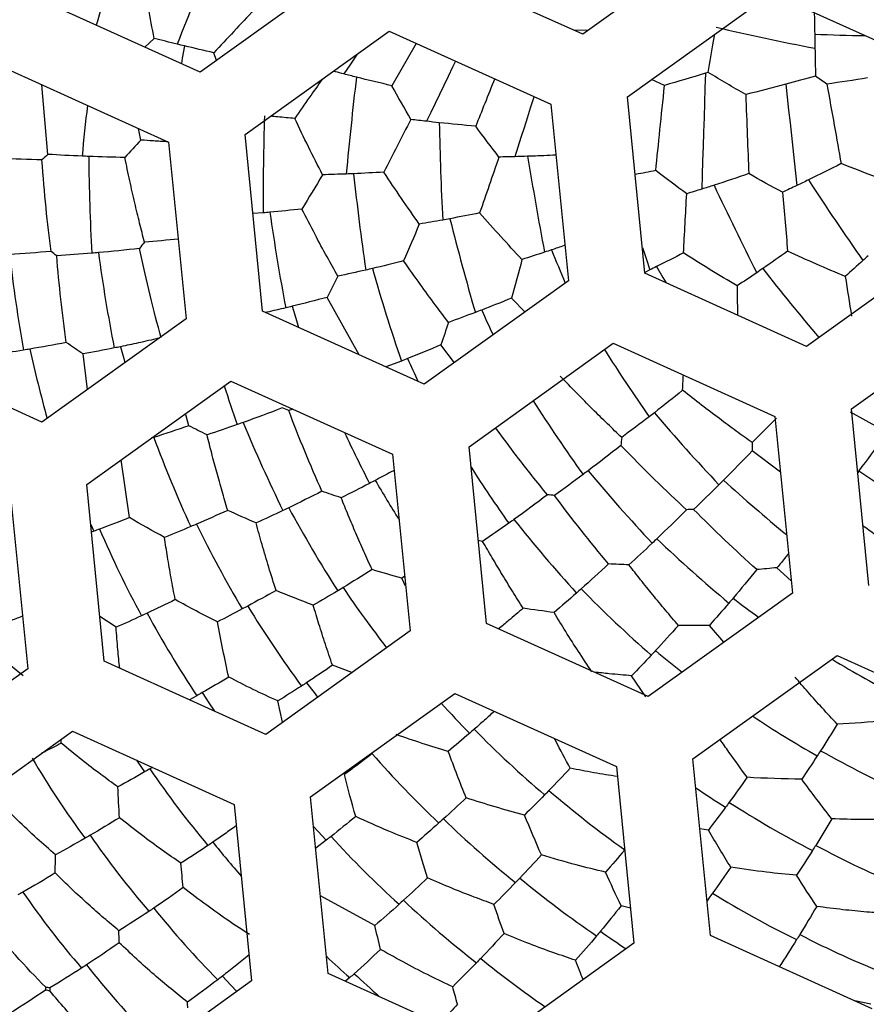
# Paper-space layout '_Inferior' of a CAD drawing. Header units: millimetres. Extents: x -40 to 40, y -40 to 40.
# Tile 9 of 25: x -4.6 to 0.9, y -9.7 to -3.3. Entities that reach past the tile are written whole.
import ezdxf

# ---------------------------------------------------------------- set-up
doc = ezdxf.new("R2010")
doc.units = ezdxf.units.MM

psp = doc.layouts.new('_Inferior')

# ---------------------------------------------------------------- linework, layer by layer
at = {"color": 7, "linetype": 'Continuous', "lineweight": 25}
for p, q in [((0.0212, -2.7537), (-0.9171, -3.4267)), ((-2.4667, -2.9998), (-3.405, -3.6728)), ((-0.9171, -3.4267), (-1.9691, -2.9506)), ((-3.405, -3.6728), (-4.457, -3.1967)), ((-0.6257, -3.833), (0.3126, -3.16)), ((0.3126, -3.16), (1.3646, -3.6361)), ((-3.705, -3.4533), (-3.7655, -3.5096)), ((-3.1136, -4.0791), (-2.1753, -3.4061)), ((-2.1753, -3.4061), (-1.1233, -3.8822)), ((-0.8833, -3.4024), (-0.9751, -3.4005)), ((-0.0651, -3.4705), (-0.0572, -3.4252)), ((-1.9997, -3.4856), (-2.1579, -3.7612)), ((-3.3006, -3.5979), (-3.317, -3.5468)), ((-4.6631, -3.6522), (-3.6111, -4.1283)), ((-4.3968, -4.2079), (-4.4369, -3.7546)), ((-0.3848, -3.7596), (-0.4704, -3.7216)), ((-0.512, -4.9821), (-0.6257, -3.833)), ((-1.1233, -3.8822), (-1.0096, -5.0313)), ((-3.7917, -4.1151), (-3.808, -4.0392)), ((-2.9999, -5.2282), (-3.1136, -4.0791)), ((-3.6111, -4.1283), (-3.4975, -5.2774)), ((-2.9963, -4.5884), (-3.0627, -4.5938)), ((1.4782, -4.7852), (0.5399, -5.4582)), ((-0.4796, -4.9596), (-0.5127, -4.9758)), ((0.5399, -5.4582), (-0.512, -4.9821)), ((-1.0096, -5.0313), (-1.9479, -5.7043)), ((-2.3718, -5.5125), (-2.5796, -5.1384)), ((-1.292, -5.2338), (-1.3795, -5.1436)), ((-1.9479, -5.7043), (-2.9999, -5.2282)), ((0.8313, -5.8645), (1.7696, -5.1915)), ((-3.4975, -5.2774), (-4.4358, -5.9504)), ((-1.6565, -6.1106), (-0.7182, -5.4376)), ((-0.7182, -5.4376), (0.3338, -5.9137)), ((-4.4358, -5.9504), (-5.4878, -5.4743)), ((-4.1386, -5.7373), (-4.1681, -5.5068)), ((-1.7517, -5.5635), (-1.8394, -5.4474)), ((-2.0968, -5.5527), (-2.197, -5.5915)), ((-4.1444, -6.3567), (-3.2061, -5.6837)), ((-3.2061, -5.6837), (-2.1541, -6.1598)), ((-2.8035, -5.8659), (-2.8297, -5.8754)), ((1.0298, -5.9981), (0.8249, -5.8847)), ((0.945, -7.0136), (0.8313, -5.8645)), ((-3.4792, -5.9743), (-3.5006, -5.8949)), ((0.3338, -5.9137), (0.4474, -7.0628)), ((-3.7081, -6.0501), (-3.724, -6.0552)), ((-1.5428, -7.2597), (-1.6565, -6.1106)), ((0.3695, -6.2751), (0.1867, -6.1361)), ((-3.8647, -6.5716), (-3.9206, -6.1962)), ((-2.1541, -6.1598), (-2.0404, -7.3089)), ((0.8803, -6.2665), (0.8722, -6.2773)), ((-4.6419, -6.4059), (-4.5283, -7.555)), ((-4.0307, -7.5058), (-4.1444, -6.3567)), ((-4.1192, -6.6115), (-4.0989, -6.6605)), ((-4.0989, -6.6605), (-4.1138, -6.6658)), ((-1.5679, -6.7261), (-1.5961, -6.7209)), ((0.4396, -6.9834), (0.3468, -6.8977)), ((-2.0755, -6.9541), (-2.0933, -6.9655)), ((-2.0691, -7.0187), (-2.0933, -6.9655)), ((0.4474, -7.0628), (-0.4909, -7.7358)), ((-3.9532, -7.2856), (-4.0594, -7.2159)), ((-0.4909, -7.7358), (-1.5428, -7.2597)), ((0.0015, -7.3826), (-0.0923, -7.2727)), ((-2.0404, -7.3089), (-2.9787, -7.9819)), ((-0.1995, -8.1421), (0.7388, -7.4691)), ((0.7388, -7.4691), (1.7908, -7.9452)), ((-4.5283, -7.555), (-5.4666, -8.228)), ((-4.5575, -7.6005), (-4.6487, -7.5266)), ((-2.9787, -7.9819), (-4.0307, -7.5058)), ((-2.4183, -7.5799), (-2.5447, -7.5328)), ((-0.5067, -7.7382), (-0.5987, -7.601)), ((-3.4282, -7.7305), (-3.4756, -7.757)), ((-2.6873, -8.3882), (-1.749, -7.7152)), ((-1.749, -7.7152), (-0.697, -8.1913)), ((-2.8697, -7.9037), (-2.9007, -7.7648)), ((-5.1752, -8.6343), (-4.2369, -7.9613)), ((-4.2369, -7.9613), (-3.1849, -8.4374)), ((-4.3093, -8.0395), (-4.3099, -8.0137)), ((-3.7166, -8.1968), (-3.7332, -8.2066)), ((-0.697, -8.1913), (-0.5834, -9.3404)), ((-0.0858, -9.2912), (-0.1995, -8.1421)), ((-2.5736, -9.5373), (-2.6873, -8.3882)), ((-3.1849, -8.4374), (-3.0712, -9.5865)), ((-0.0993, -8.6044), (-0.1545, -8.597)), ((-2.5856, -8.6706), (-2.6542, -8.7234)), ((-2.269, -9.2259), (-2.6235, -9.0332)), ((-0.6059, -9.1121), (-0.6668, -9.0972)), ((-0.0955, -9.0474), (-0.1082, -9.0646)), ((-0.5834, -9.3404), (-1.5217, -10.0134)), ((0.9662, -9.7673), (-0.0858, -9.2912)), ((-1.5217, -10.0134), (-2.5736, -9.5373)), ((-3.0712, -9.5865), (-4.0095, -10.2595)), ((-2.432, -9.5651), (-2.4593, -9.589)), ((0.9581, -9.7372), (0.8533, -9.7162))]:
    psp.add_line(p, q, dxfattribs=at)
at = {"color": 7, "linetype": 'Continuous', "lineweight": 25, "flags": 128}
for points in [[(-3.5089, -3.5023), (-3.5226, -3.5819), (-3.5285, -3.6169)], [(-2.3846, -3.5562), (-2.3937, -3.5698), (-2.4324, -3.6275), (-2.4708, -3.6848)], [(-1.7442, -3.6012), (-1.7636, -3.6412), (-1.7925, -3.7008), (-1.8212, -3.76), (-1.8497, -3.8188), (-1.878, -3.8773), (-1.9061, -3.9353), (-1.934, -3.9928)], [(-0.1184, -3.6803), (-0.1215, -3.7766), (-0.1246, -3.8726), (-0.1277, -3.9681), (-0.1308, -4.0629), (-0.1338, -4.157), (-0.1368, -4.2504), (-0.1398, -4.3428), (-0.1427, -4.4343)], [(0.4047, -3.7516), (0.4138, -3.8358), (0.4228, -3.9196), (0.4318, -4.003), (0.4407, -4.0859), (0.4496, -4.1682), (0.4584, -4.2499), (0.4672, -4.3308), (0.4758, -4.411)], [(-1.2336, -3.8323), (-1.2371, -3.8432), (-1.2579, -3.9076), (-1.2784, -3.9716), (-1.2989, -4.0351), (-1.3192, -4.0983), (-1.3394, -4.161), (-1.3594, -4.2231)], [(-0.5287, -4.8135), (-0.5043, -4.8866), (-0.4796, -4.9596)], [(-0.4368, -4.9384), (-0.3961, -5.0082), (-0.3749, -5.0441)], [(-2.8069, -5.1965), (-2.784, -5.2737), (-2.7657, -5.3342)], [(-3.9239, -5.4595), (-3.9036, -5.5372), (-3.8966, -5.5636)], [(-2.7134, -7.6457), (-2.6653, -7.7098), (-2.642, -7.7404)], [(-3.3934, -7.7107), (-3.349, -7.7774), (-3.3125, -7.8308)], [(-3.8209, -8.1496), (-3.8109, -8.164), (-3.7672, -8.2263)], [(-2.6682, -8.5815), (-2.6376, -8.6149), (-2.5856, -8.6706)], [(-3.2613, -9.5552), (-3.2068, -9.6136), (-3.1671, -9.6552)]]:
    psp.add_lwpolyline(points, dxfattribs=at)
at = {"color": 7, "linetype": 'Continuous', "lineweight": 25}
for centre, radius, start, end in [((0, 0), 40, 90.52734, 270.52734), ((0, 0), 40, 270.52734, 90.52734), ((0, 0), 39.7, 90.52734, 270.52734), ((0, 0), 39.7, 270.52734, 90.52734), ((0, 0), 30, 90, 270), ((0, 0), 30, 270, 90), ((0, 0), 26.0203, 90.52734, 270.52734), ((0, 0), 26.0203, 270.52734, 90.52734), ((0, 0), 25.15, 90, 270.52734), ((0, 0), 25.15, 270, 90.52734), ((0, 0), 25, 11.06952, 348.93048), ((0, 0), 24.9264, 112.52267, 90), ((0.0472, 0), 24.389, 90, 270), ((0.0472, 0), 24.389, 270, 90), ((0.0472, 0), 24.2491, 90, 270), ((0.0472, 0), 24.2491, 270, 90), ((0.0472, 0), 11.9755, 90, 270), ((0, 0), 11.95, 305.64936, 125.64936), ((0.0472, 0), 11.9755, 270, 90), ((0, 0), 11.95, 125.64936, 305.64936), ((19.0403, -12.2738), 24.2426, 157.26173, 158.75934), ((12.1406, -8.1804), 16.9217, 162.10156, 163.4718), ((3.4798, 11.6201), 15.4101, 256.76049, 259.20733), ((1.1782, 11.6529), 15.0903, 267.77557, 269.02165), ((21.6859, -6.5501), 24.2426, 173.26173, 174.75934), ((8.4457, -5.365), 12.6716, 173.31134, 174.81441), ((13.4627, -4.5065), 16.4592, 178.08523, 180.28515), ((22.3864, -3.4682), 24.2426, 181.26173, 182.75934), ((7.2098, -4.167), 11.3405, 180.27579, 183.45792), ((22.6512, -0.3189), 24.2426, 189.26173, 190.75934), ((13.9589, -2.589), 16.4592, 186.08523, 188.28515), ((21.8698, 5.9409), 24.2516, 205.2619, 206.75894), ((20.8302, 8.9268), 24.2516, 213.2619, 214.75894), ((10.1041, -2.739), 13.1863, 188.04577, 190.78661), ((14.1833, -0.6211), 16.4592, 194.08523, 196.28515), ((4.488, -3.8478), 9.1894, 186.3254, 190.24423), ((5.9361, -3.5076), 10.0932, 187.62766, 191.19897), ((14.9019, 1.6796), 17.2934, 202.11037, 202.88665), ((10.387, -1.3061), 13.1863, 196.04577, 198.78661), ((13.2786, 5.2566), 16.5475, 218.08825, 220.09409), ((11.1267, 0.4549), 13.9115, 204.07823, 204.81372), ((3.9859, -3.5989), 8.7045, 192.44803, 195.5064), ((10.1676, 1.4886), 12.973, 212.48428, 214.80118), ((8.8617, -0.6037), 11.9808, 204.31406, 205.10259), ((5.8992, -2.8025), 9.601, 197.65787, 199.24144), ((8.2846, 0.2607), 11.2945, 212.51963, 215.46105), ((8.2015, 1.4423), 11.3405, 220.27579, 223.45792), ((5.3747, -2.4617), 9.1894, 202.3254, 206.24423), ((6.3489, -1.8954), 9.7319, 205.06562, 207.2336), ((4.2667, -3.0811), 8.5095, 200.42057, 204.64867), ((6.6498, -0.9257), 9.8518, 212.66974, 215.22325), ((6.8928, 0.171), 10.0932, 219.62766, 223.19897), ((6.5787, 2.0643), 10.0932, 235.62766, 239.19897), ((6.0082, -1.4809), 9.591, 210.36674, 212.1511), ((6.8611, 1.1956), 10.1826, 227.63572, 230.68677), ((4.6539, -2.4573), 8.5095, 208.42057, 212.64867), ((5.845, -0.8848), 9.1894, 218.3254, 222.24423), ((2.8517, -3.6479), 7.5349, 203.45036, 208.21857), ((3.7316, -3.1087), 7.9732, 206.08029, 210.58917), ((5.9113, -0.0628), 9.1894, 226.3254, 230.24423), ((4.2197, -2.4943), 8.0856, 214.09623, 217.51892), ((5.151, -1.0793), 8.5095, 224.42057, 228.64867), ((5.5229, 0.0142), 8.9655, 232.47055, 233.79834), ((3.3317, -3.2155), 7.5349, 211.45036, 216.21857), ((2.5514, -3.7682), 7.1732, 208.52457, 213.53043), ((4.9368, -0.9953), 8.393, 230.13325, 231.65314), ((4.7413, -0.7875), 7.8266, 238.95753, 242.61515), ((3.4814, -2.9689), 7.1715, 222.12165, 224.27492), ((4.2776, -1.7043), 7.3924, 236.42363, 240.24648), ((3.4912, -2.9189), 7.1732, 224.52457, 229.53043), ((0.8363, -4.9871), 6.1961, 210.54975, 216.33389), ((2.8718, -3.571), 6.8702, 221.32901, 226.55282), ((4.1605, -1.8436), 7.1732, 240.52457, 245.53043), ((1.5463, -4.6061), 6.3903, 214.29326, 219.90359), ((3.3408, -3.1366), 6.8702, 229.32901, 234.55282), ((3.6582, -2.7137), 6.8023, 235.64017, 237.59177), ((3.7448, -2.6411), 6.8702, 237.32901, 242.55282), ((2.7782, -3.7834), 6.6126, 225.90307, 231.32749), ((0.8321, -5.2087), 6.0253, 214.69989, 220.64688), ((2.1723, -4.346), 6.3903, 222.29326, 227.90359), ((1.7313, -4.6467), 6.469, 218.61058, 221.1649), ((3.7135, -2.871), 6.6126, 241.90307, 247.32749), ((2.756, -4.0014), 6.3903, 230.29326, 235.90359), ((0.1715, -5.7514), 5.7435, 214.54548, 220.78219), ((3.2861, -3.5789), 6.3903, 238.29326, 243.90359), ((2.1785, -4.5634), 6.1961, 226.54975, 232.33389), ((0.8796, -5.4399), 5.876, 218.67823, 224.77514), ((2.9793, -3.94), 6.5292, 234.61765, 236.38759), ((3.352, -3.7861), 6.1961, 242.54975, 248.33389), ((1.3157, -5.2955), 5.6812, 226.64281, 228.72461), ((2.2721, -4.7304), 6.0849, 230.71484, 235.656), ((0.2691, -5.9953), 5.6257, 218.30293, 224.66979), ((1.8307, -5.0388), 6.1791, 226.7482, 228.81196)]:
    psp.add_arc(centre, radius, start, end, dxfattribs=at)
for points, knots in [([(-9.5098, 22.9329), (-8.5542, 23.3292), (-7.5138, 23.6912), (-5.249, 24.2935), (-4.0243, 24.5339), (-1.392, 24.8228), (0.0162, 24.871), (2.9862, 24.6911), (4.5485, 24.4623), (7.7554, 23.6421), (9.4001, 23.0496), (12.6504, 21.4386), (14.2552, 20.419), (17.2643, 17.9469), (18.667, 16.4939), (21.1059, 13.2305), (22.1404, 11.4208), (23.7254, 7.5987), (24.2751, 5.588), (24.8613, 1.5563), (24.8984, -0.4629), (24.5218, -4.339), (24.1094, -6.1951), (22.953, -9.6335), (22.2103, -11.216), (20.5249, -14.065), (19.5829, -15.3322), (17.6118, -17.5611), (16.5827, -18.5235), (14.5184, -20.1822), (13.483, -20.8791), (11.4566, -22.0562), (10.4653, -22.5367), (9.5098, -22.9329)], [0, 0, 0, 0, 0.0625, 0.0625, 0.125, 0.125, 0.1875, 0.1875, 0.25, 0.25, 0.3125, 0.3125, 0.375, 0.375, 0.4375, 0.4375, 0.5, 0.5, 0.5625, 0.5625, 0.625, 0.625, 0.6875, 0.6875, 0.75, 0.75, 0.8125, 0.8125, 0.875, 0.875, 0.9375, 0.9375, 1, 1, 1, 1]), ([(9.5098, -22.9329), (8.5542, -23.3292), (7.5138, -23.6912), (5.249, -24.2935), (4.0243, -24.5339), (1.392, -24.8228), (-0.0162, -24.871), (-2.9862, -24.6911), (-4.5485, -24.4623), (-7.7554, -23.6421), (-9.4001, -23.0496), (-12.6504, -21.4386), (-14.2552, -20.419), (-17.2643, -17.9469), (-18.667, -16.4939), (-21.1059, -13.2305), (-22.1404, -11.4208), (-23.7254, -7.5987), (-24.2751, -5.588), (-24.8613, -1.5563), (-24.8984, 0.4629), (-24.5218, 4.339), (-24.1094, 6.1951), (-22.953, 9.6335), (-22.2103, 11.216), (-20.5249, 14.065), (-19.5829, 15.3322), (-17.6118, 17.5611), (-16.5827, 18.5235), (-14.5184, 20.1822), (-13.483, 20.8791), (-11.4566, 22.0562), (-10.4653, 22.5367), (-9.5098, 22.9329)], [0, 0, 0, 0, 0.0625, 0.0625, 0.125, 0.125, 0.1875, 0.1875, 0.25, 0.25, 0.3125, 0.3125, 0.375, 0.375, 0.4375, 0.4375, 0.5, 0.5, 0.5625, 0.5625, 0.625, 0.625, 0.6875, 0.6875, 0.75, 0.75, 0.8125, 0.8125, 0.875, 0.875, 0.9375, 0.9375, 1, 1, 1, 1]), ([(0.5897, -3.2854), (0.5901, -3.304), (0.591, -3.3511), (0.592, -3.3977), (0.5925, -3.426)], [0, 0, 0, 0, 0.395055, 1, 1, 1, 1]), ([(-2.4708, -3.6848), (-2.4894, -3.68), (-2.5121, -3.6741), (-2.5348, -3.6681), (-2.539, -3.667)], [0, 0, 0, 0, 0.8134868, 1, 1, 1, 1]), ([(-2.6126, -3.7198), (-2.6401, -3.7589), (-2.7005, -3.8449), (-2.7592, -3.9284), (-2.7911, -3.9739)], [0, 0, 0, 0, 0.4554884, 1, 1, 1, 1]), ([(-1.4897, -3.7164), (-1.5112, -3.77), (-1.553, -3.8741), (-1.5936, -3.9757), (-1.6134, -4.0249)], [0, 0, 0, 0, 0.514437, 1, 1, 1, 1]), ([(-2.7911, -3.9739), (-2.8279, -3.9709), (-2.8803, -3.9666), (-2.9323, -3.9617), (-2.9479, -3.9602)], [0, 0, 0, 0, 0.701572, 1, 1, 1, 1]), ([(-3.6159, -4.1262), (-3.6474, -4.1244), (-3.7064, -4.121), (-3.7646, -4.117), (-3.7917, -4.1151)], [0, 0, 0, 0, 0.534693, 1, 1, 1, 1]), ([(-3.7683, -4.7788), (-3.7789, -4.738), (-3.8006, -4.6536), (-3.8324, -4.5206), (-3.8648, -4.3782), (-3.8854, -4.2791), (-3.896, -4.2283)], [0, 0, 0, 0, 0.22847, 0.471477, 0.72877, 1, 1, 1, 1]), ([(-1.0906, -4.2128), (-1.1173, -4.2142), (-1.179, -4.2172), (-1.2405, -4.2194), (-1.2753, -4.2206)], [0, 0, 0, 0, 0.433778, 1, 1, 1, 1]), ([(-0.4415, -4.3137), (-0.4852, -4.3222), (-0.5299, -4.3309), (-0.5746, -4.3389), (-0.5757, -4.3391)], [0, 0, 0, 0, 0.976958, 1, 1, 1, 1]), ([(-2.5105, -5.0008), (-2.534, -4.9589), (-2.5839, -4.8695), (-2.662, -4.7239), (-2.7156, -4.6192), (-2.7439, -4.564)], [0, 0, 0, 0, 0.2951, 0.628633, 1, 1, 1, 1]), ([(-1.0325, -4.8), (-1.0343, -4.8006), (-1.0634, -4.8107), (-1.0925, -4.8205), (-1.1198, -4.8296)], [0, 0, 0, 0, 0.061548, 1, 1, 1, 1]), ([(-1.7901, -5.3015), (-1.8192, -5.2633), (-1.881, -5.1817), (-1.9786, -5.0484), (-2.0463, -4.9522), (-2.082, -4.9015)], [0, 0, 0, 0, 0.2951, 0.628633, 1, 1, 1, 1]), ([(0.0872, -5.0641), (0.088, -5.1133), (0.0891, -5.1774), (0.0902, -5.2402), (0.0905, -5.2548)], [0, 0, 0, 0, 0.767175, 1, 1, 1, 1]), ([(-2.8492, -5.2068), (-2.8901, -5.2166), (-2.9338, -5.2271), (-2.9769, -5.2367), (-2.9797, -5.2373)], [0, 0, 0, 0, 0.936016, 1, 1, 1, 1]), ([(-3.6752, -5.4049), (-3.7197, -5.4151), (-3.8031, -5.4342), (-3.8854, -5.4514), (-3.9239, -5.4595)], [0, 0, 0, 0, 0.532898, 1, 1, 1, 1]), ([(-0.6634, -6.0496), (-0.6939, -6.0205), (-0.757, -5.9605), (-0.8545, -5.8646), (-0.9575, -5.7609), (-1.0274, -5.6879), (-1.0633, -5.6504)], [0, 0, 0, 0, 0.22847, 0.471477, 0.72877, 1, 1, 1, 1]), ([(-0.2666, -5.7434), (-0.2653, -5.7149), (-0.2638, -5.682), (-0.2622, -5.6486), (-0.262, -5.6441)], [0, 0, 0, 0, 0.86477, 1, 1, 1, 1]), ([(0.185, -6.083), (0.1507, -6.0585), (0.0799, -6.0078), (-0.03, -5.9264), (-0.1464, -5.8381), (-0.2258, -5.7755), (-0.2666, -5.7434)], [0, 0, 0, 0, 0.22847, 0.471477, 0.72877, 1, 1, 1, 1]), ([(-1.1465, -6.4231), (-1.2136, -6.3402), (-1.3272, -6.1997), (-1.4385, -6.0488), (-1.4842, -5.987)], [0, 0, 0, 0, 0.590199, 1, 1, 1, 1]), ([(-3.2268, -6.5246), (-3.2392, -6.483), (-3.2636, -6.4011), (-3.2982, -6.2769), (-3.3308, -6.1548), (-3.3511, -6.0734), (-3.3611, -6.0333)], [0, 0, 0, 0, 0.261993, 0.516167, 0.762244, 1, 1, 1, 1]), ([(-2.1438, -6.2637), (-2.1501, -6.2672), (-2.1914, -6.2898), (-2.2323, -6.3113), (-2.267, -6.3295)], [0, 0, 0, 0, 0.152658, 1, 1, 1, 1]), ([(-2.2874, -6.9102), (-2.3054, -6.8707), (-2.341, -6.793), (-2.3925, -6.6748), (-2.4418, -6.5585), (-2.4733, -6.4807), (-2.4888, -6.4424)], [0, 0, 0, 0, 0.261993, 0.516167, 0.762244, 1, 1, 1, 1]), ([(-2.9125, -7.0455), (-2.9285, -6.9951), (-2.9594, -6.8972), (-3.0027, -6.7503), (-3.0294, -6.6533), (-3.0424, -6.6064)], [0, 0, 0, 0, 0.354399, 0.687903, 1, 1, 1, 1]), ([(1.1749, -6.813), (1.0884, -6.7543), (0.9992, -6.6939), (0.9092, -6.6271), (0.9066, -6.6251)], [0, 0, 0, 0, 0.970793, 1, 1, 1, 1]), ([(-3.5683, -7.1054), (-3.5773, -7.0581), (-3.5947, -6.967), (-3.6181, -6.8315), (-3.6319, -6.7429), (-3.6386, -6.7004)], [0, 0, 0, 0, 0.358993, 0.692476, 1, 1, 1, 1]), ([(-1.3034, -7.1612), (-1.3268, -7.1247), (-1.3728, -7.0527), (-1.4403, -6.9428), (-1.5052, -6.8345), (-1.5473, -6.7618), (-1.5679, -6.7261)], [0, 0, 0, 0, 0.261993, 0.516167, 0.762244, 1, 1, 1, 1]), ([(0.422, -6.8059), (0.4161, -6.8132), (0.391, -6.8444), (0.3659, -6.8746), (0.3468, -6.8977)], [0, 0, 0, 0, 0.236595, 1, 1, 1, 1]), ([(-0.2941, -7.273), (-0.3223, -7.24), (-0.3779, -7.1751), (-0.46, -7.0757), (-0.5394, -6.9775), (-0.5912, -6.9113), (-0.6166, -6.8788)], [0, 0, 0, 0, 0.261993, 0.516167, 0.762244, 1, 1, 1, 1]), ([(-2.5447, -7.5328), (-2.5602, -7.4873), (-2.5901, -7.3995), (-2.6321, -7.2686), (-2.6581, -7.1827), (-2.6706, -7.1415)], [0, 0, 0, 0, 0.358993, 0.692476, 1, 1, 1, 1]), ([(-1.3034, -7.1612), (-1.3353, -7.1882), (-1.389, -7.2337), (-1.4425, -7.2775), (-1.4643, -7.2952)], [0, 0, 0, 0, 0.5935569, 1, 1, 1, 1]), ([(-4.5621, -7.2135), (-4.5641, -7.2143), (-4.5917, -7.225), (-4.6188, -7.235), (-4.6439, -7.2443)], [0, 0, 0, 0, 0.07401, 1, 1, 1, 1]), ([(-0.8577, -7.5754), (-0.8869, -7.5313), (-0.9437, -7.4458), (-1.0257, -7.3165), (-1.0782, -7.2306), (-1.1036, -7.189)], [0, 0, 0, 0, 0.3543986, 0.6879035, 1, 1, 1, 1]), ([(-3.9296, -7.5515), (-3.9337, -7.5112), (-3.9425, -7.4243), (-3.9495, -7.334), (-3.9532, -7.2856)], [0, 0, 0, 0, 0.464617, 1, 1, 1, 1]), ([(-0.5987, -7.601), (-0.6471, -7.5969), (-0.7281, -7.59), (-0.8089, -7.5808), (-0.8414, -7.5771)], [0, 0, 0, 0, 0.5977, 1, 1, 1, 1]), ([(0.7392, -7.9166), (0.7065, -7.8813), (0.6435, -7.8132), (0.5519, -7.7107), (0.4931, -7.6429), (0.465, -7.6104)], [0, 0, 0, 0, 0.358993, 0.692476, 1, 1, 1, 1]), ([(-1.4916, -7.8317), (-1.5132, -7.8513), (-1.5571, -7.8911), (-1.6008, -7.9295), (-1.623, -7.9489)], [0, 0, 0, 0, 0.49307, 1, 1, 1, 1]), ([(-4.3093, -8.0395), (-4.3452, -8.0582), (-4.3883, -8.0808), (-4.4309, -8.102), (-4.4381, -8.1056)], [0, 0, 0, 0, 0.830522, 1, 1, 1, 1]), ([(-3.9415, -8.3242), (-3.9787, -8.2972), (-4.0575, -8.2401), (-4.1806, -8.1455), (-4.265, -8.076), (-4.3093, -8.0395)], [0, 0, 0, 0, 0.2985385, 0.6320518, 1, 1, 1, 1]), ([(-0.9982, -8.2022), (-1.03, -8.1434), (-1.0642, -8.0802), (-1.0979, -8.0135), (-1.1002, -8.0088)], [0, 0, 0, 0, 0.93012, 1, 1, 1, 1]), ([(0.153, -8.2613), (0.1134, -8.2072), (0.0548, -8.1274), (-0.0038, -8.0427), (-0.0227, -8.0153)], [0, 0, 0, 0, 0.677157, 1, 1, 1, 1]), ([(-0.6906, -8.2567), (-0.7419, -8.2487), (-0.8447, -8.2327), (-0.947, -8.2124), (-0.9982, -8.2022)], [0, 0, 0, 0, 0.499268, 1, 1, 1, 1]), ([(-4.3474, -8.7654), (-4.3877, -8.7301), (-4.4717, -8.6565), (-4.6004, -8.5357), (-4.687, -8.4479), (-4.7319, -8.4024)], [0, 0, 0, 0, 0.30729, 0.640834, 1, 1, 1, 1]), ([(-1.997, -8.6851), (-2.0578, -8.6612), (-2.1911, -8.6088), (-2.3226, -8.5489), (-2.394, -8.5164)], [0, 0, 0, 0, 0.456598, 1, 1, 1, 1]), ([(-3.5309, -8.8203), (-3.5719, -8.7921), (-3.6581, -8.7328), (-3.7918, -8.6344), (-3.8831, -8.562), (-3.9307, -8.5243)], [0, 0, 0, 0, 0.302814, 0.636342, 1, 1, 1, 1]), ([(-3.1711, -8.577), (-3.1964, -8.595), (-3.2475, -8.6314), (-3.2981, -8.6661), (-3.3236, -8.6836)], [0, 0, 0, 0, 0.495027, 1, 1, 1, 1]), ([(-0.7688, -8.8785), (-0.8324, -8.8633), (-0.9717, -8.8299), (-1.1102, -8.789), (-1.1854, -8.7667)], [0, 0, 0, 0, 0.4565979, 1, 1, 1, 1]), ([(-3.9346, -9.2596), (-3.9674, -9.2323), (-4.0346, -9.1765), (-4.1366, -9.0863), (-4.2423, -8.9889), (-4.3127, -8.9195), (-4.3487, -8.8841)], [0, 0, 0, 0, 0.232024, 0.476211, 0.732313, 1, 1, 1, 1]), ([(0.4743, -8.8991), (0.4092, -8.8929), (0.2667, -8.8792), (0.1238, -8.858), (0.0462, -8.8464)], [0, 0, 0, 0, 0.456598, 1, 1, 1, 1]), ([(-1.4944, -9.0882), (-1.5376, -9.0725), (-1.6291, -9.0393), (-1.7734, -8.9823), (-1.8737, -8.9387), (-1.9264, -8.9159)], [0, 0, 0, 0, 0.2985385, 0.6320518, 1, 1, 1, 1]), ([(-3.0852, -9.2851), (-3.13, -9.2558), (-3.2235, -9.1946), (-3.3677, -9.0929), (-3.4657, -9.018), (-3.5164, -8.9792)], [0, 0, 0, 0, 0.30729, 0.640834, 1, 1, 1, 1]), ([(1.0686, -9.148), (1.0227, -9.1449), (0.9256, -9.1382), (0.7711, -9.1231), (0.6627, -9.1089), (0.6058, -9.1015)], [0, 0, 0, 0, 0.298539, 0.632052, 1, 1, 1, 1]), ([(-0.9629, -9.4519), (-1.0101, -9.4361), (-1.1093, -9.4028), (-1.265, -9.345), (-1.3726, -9.3006), (-1.4288, -9.2775)], [0, 0, 0, 0, 0.302814, 0.636342, 1, 1, 1, 1]), ([(-3.4889, -9.7243), (-3.5245, -9.6959), (-3.5973, -9.6382), (-3.7071, -9.5449), (-3.8197, -9.4448), (-3.8945, -9.3736), (-3.9324, -9.3375)], [0, 0, 0, 0, 0.236271, 0.481895, 0.736588, 1, 1, 1, 1]), ([(-3.088, -9.4174), (-3.1179, -9.4417), (-3.176, -9.4889), (-3.2334, -9.5335), (-3.2613, -9.5552)], [0, 0, 0, 0, 0.514383, 1, 1, 1, 1]), ([(-1.7629, -9.6241), (-1.8114, -9.6013), (-1.9124, -9.5538), (-2.0694, -9.4731), (-2.1769, -9.4126), (-2.2325, -9.3812)], [0, 0, 0, 0, 0.30729, 0.640834, 1, 1, 1, 1]), ([(-0.9142, -9.5777), (-0.922, -9.5579), (-0.9383, -9.5166), (-0.9545, -9.474), (-0.9629, -9.4519)], [0, 0, 0, 0, 0.478906, 1, 1, 1, 1]), ([(-3.9837, -10.0813), (-4.0174, -10.0484), (-4.0852, -9.9822), (-4.1859, -9.877), (-4.2861, -9.7672), (-4.3515, -9.6905), (-4.3843, -9.6519)], [0, 0, 0, 0, 0.245894, 0.494733, 0.746211, 1, 1, 1, 1]), ([(-1.7314, -9.7386), (-1.763, -9.7726), (-1.8027, -9.8155), (-1.8421, -9.8563), (-1.8502, -9.8647)], [0, 0, 0, 0, 0.794323, 1, 1, 1, 1])]:
    psp.add_open_spline(points, degree=3, knots=knots, dxfattribs=at)
for points in [[(-3.705, -3.4533), (-3.7315, -3.3209), (-3.756, -3.1867), (-3.7784, -3.0507)], [(-3.054, -3.2656), (-3.1433, -3.3611), (-3.231, -3.4548), (-3.317, -3.5468)], [(-3.5554, -3.491), (-3.6056, -3.4787), (-3.6555, -3.4661), (-3.705, -3.4533)], [(0.5925, -3.426), (0.5931, -3.4566), (0.5937, -3.4871), (0.5942, -3.5174)], [(-3.5089, -3.5023), (-3.5244, -3.4986), (-3.5399, -3.4948), (-3.5554, -3.491)], [(-3.317, -3.5468), (-3.3813, -3.5324), (-3.4454, -3.5176), (-3.5089, -3.5023)], [(-0.1011, -3.6749), (-0.0892, -3.6074), (-0.0772, -3.5393), (-0.0651, -3.4705)], [(0.5942, -3.5174), (0.5953, -3.5783), (0.5964, -3.6387), (0.5974, -3.6985)], [(-2.3893, -3.7056), (-2.4165, -3.6988), (-2.4437, -3.6918), (-2.4708, -3.6848)], [(-2.1579, -3.7612), (-2.2353, -3.7434), (-2.3125, -3.7248), (-2.3893, -3.7056)], [(-0.1184, -3.6803), (-0.2073, -3.7077), (-0.2961, -3.7341), (-0.3848, -3.7596)], [(-0.1011, -3.6749), (-0.1069, -3.6767), (-0.1127, -3.6785), (-0.1184, -3.6803)], [(0.1438, -3.8186), (0.0621, -3.7717), (-0.0195, -3.7238), (-0.1011, -3.6749)], [(0.5974, -3.6985), (0.5333, -3.7167), (0.4691, -3.7343), (0.4047, -3.7516)], [(0.6719, -3.7508), (0.6471, -3.7335), (0.6222, -3.7161), (0.5974, -3.6985)], [(0.936, -3.7109), (0.848, -3.7251), (0.76, -3.7384), (0.6719, -3.7508)], [(-2.0356, -3.9809), (-2.0768, -3.9085), (-2.1175, -3.8353), (-2.1579, -3.7612)], [(-0.4415, -4.3137), (-0.424, -4.1433), (-0.4051, -3.9579), (-0.3848, -3.7596)], [(0.4047, -3.7516), (0.3177, -3.7748), (0.2307, -3.7972), (0.1438, -3.8186)], [(0.6719, -3.7508), (0.705, -3.9355), (0.736, -4.1085), (0.7647, -4.2683)], [(0.1438, -3.8186), (0.1507, -4.002), (0.1572, -4.1741), (0.1632, -4.3332)], [(-2.6096, -4.3408), (-2.6716, -4.2208), (-2.7321, -4.0986), (-2.7911, -3.9739)], [(-2.0356, -3.9809), (-2.0951, -4.0973), (-2.1535, -4.2116), (-2.2109, -4.3237)], [(-1.934, -3.9928), (-1.9679, -3.989), (-2.0018, -3.985), (-2.0356, -3.9809)], [(-1.8503, -4.002), (-1.8782, -3.9991), (-1.9061, -3.996), (-1.934, -3.9928)], [(-1.6134, -4.0249), (-1.6926, -4.0181), (-1.7716, -4.0104), (-1.8503, -4.002)], [(-1.4617, -4.2254), (-1.5126, -4.1595), (-1.5632, -4.0927), (-1.6134, -4.0249)], [(-3.7917, -4.1151), (-3.8268, -4.1532), (-3.8616, -4.1909), (-3.896, -4.2283)], [(-4.3968, -4.2079), (-4.4096, -4.2201), (-4.4224, -4.2323), (-4.4351, -4.2445)], [(-4.174, -4.2198), (-4.2491, -4.2165), (-4.3234, -4.2125), (-4.3968, -4.2079)], [(-4.1305, -4.2215), (-4.1451, -4.221), (-4.1595, -4.2204), (-4.174, -4.2198)], [(-3.896, -4.2283), (-3.9748, -4.2268), (-4.0531, -4.2246), (-4.1305, -4.2215)], [(-1.4617, -4.2254), (-1.5045, -4.349), (-1.5464, -4.4703), (-1.5876, -4.5893)], [(-1.3594, -4.2231), (-1.3936, -4.2241), (-1.4277, -4.2248), (-1.4617, -4.2254)], [(-1.2753, -4.2206), (-1.3034, -4.2216), (-1.3314, -4.2224), (-1.3594, -4.2231)], [(-4.4351, -4.2445), (-4.5253, -4.2421), (-4.6146, -4.2386), (-4.7029, -4.234)], [(-4.376, -4.8395), (-4.3995, -4.6591), (-4.42, -4.4601), (-4.4351, -4.2445)], [(0.7647, -4.2683), (0.6939, -4.3044), (0.6228, -4.3399), (0.5516, -4.3744)], [(0.9995, -4.358), (0.9214, -4.329), (0.8431, -4.2991), (0.7647, -4.2683)], [(-2.6096, -4.3408), (-2.655, -4.4163), (-2.6997, -4.4907), (-2.7439, -4.564)], [(-2.4554, -4.3358), (-2.507, -4.3378), (-2.5585, -4.3394), (-2.6096, -4.3408)], [(-2.4076, -4.3338), (-2.4236, -4.3345), (-2.4395, -4.3351), (-2.4554, -4.3358)], [(-2.2109, -4.3237), (-2.2767, -4.3276), (-2.3423, -4.331), (-2.4076, -4.3338)], [(-1.9801, -4.6617), (-2.0582, -4.5516), (-2.1351, -4.4389), (-2.2109, -4.3237)], [(-0.2404, -4.4647), (-0.3075, -4.4153), (-0.3745, -4.365), (-0.4415, -4.3137)], [(0.1632, -4.3332), (0.0881, -4.3591), (0.0127, -4.3843), (-0.0626, -4.4086)], [(0.3833, -4.4547), (0.31, -4.4151), (0.2366, -4.3746), (0.1632, -4.3332)], [(-0.0626, -4.4086), (-0.0893, -4.4173), (-0.116, -4.4258), (-0.1427, -4.4343)], [(0.4758, -4.411), (0.445, -4.4257), (0.4141, -4.4403), (0.3833, -4.4547)], [(0.5516, -4.3744), (0.5264, -4.3867), (0.5011, -4.3989), (0.4758, -4.411)], [(-0.2611, -4.8492), (-0.2544, -4.7234), (-0.2475, -4.5952), (-0.2404, -4.4647)], [(-0.1427, -4.4343), (-0.1753, -4.4446), (-0.2079, -4.4547), (-0.2404, -4.4647)], [(0.3833, -4.4547), (0.3945, -4.5849), (0.4055, -4.7128), (0.4163, -4.8383)], [(-2.9524, -4.5846), (-2.9671, -4.5859), (-2.9817, -4.5872), (-2.9963, -4.5884)], [(-2.7439, -4.564), (-2.8137, -4.5715), (-2.8833, -4.5784), (-2.9524, -4.5846)], [(-1.5876, -4.5893), (-1.6522, -4.6024), (-1.7168, -4.6148), (-1.7811, -4.6267)], [(-1.312, -4.8919), (-1.4047, -4.7937), (-1.4966, -4.6929), (-1.5876, -4.5893)], [(-1.9801, -4.6617), (-2.0145, -4.7428), (-2.0485, -4.8227), (-2.082, -4.9015)], [(-1.8281, -4.6353), (-1.8789, -4.6445), (-1.9296, -4.6533), (-1.9801, -4.6617)], [(-1.7811, -4.6267), (-1.7967, -4.6296), (-1.8124, -4.6325), (-1.8281, -4.6353)], [(-3.7683, -4.7788), (-3.7793, -4.7927), (-3.7903, -4.8066), (-3.8012, -4.8205)], [(-3.5461, -4.7596), (-3.6209, -4.7668), (-3.6951, -4.7733), (-3.7683, -4.7788)], [(-4.376, -4.8395), (-4.4668, -4.8476), (-4.5566, -4.8545), (-4.6455, -4.8602)], [(-4.3395, -4.8678), (-4.3517, -4.8584), (-4.3639, -4.849), (-4.376, -4.8395)], [(-4.11, -4.851), (-4.1874, -4.8575), (-4.264, -4.8631), (-4.3395, -4.8678)], [(-4.2768, -5.4319), (-4.3031, -5.2455), (-4.3239, -5.0559), (-4.3395, -4.8678)], [(-4.0678, -4.8473), (-4.0819, -4.8486), (-4.096, -4.8498), (-4.11, -4.851)], [(-3.8012, -4.8205), (-3.8909, -4.8306), (-3.9798, -4.8395), (-4.0678, -4.8473)], [(-3.6599, -5.4014), (-3.7082, -5.2261), (-3.7562, -5.0318), (-3.8012, -4.8205)], [(-1.1652, -4.8446), (-1.2143, -4.8608), (-1.2633, -4.8766), (-1.312, -4.8919)], [(-1.1198, -4.8296), (-1.1349, -4.8346), (-1.1501, -4.8396), (-1.1652, -4.8446)], [(-0.2611, -4.8492), (-0.3196, -4.8795), (-0.3783, -4.9093), (-0.4368, -4.9384)], [(0.0872, -5.0641), (-0.0289, -4.9952), (-0.145, -4.9236), (-0.2611, -4.8492)], [(0.4163, -4.8383), (0.3626, -4.8765), (0.3087, -4.9141), (0.2548, -4.9511)], [(0.7911, -5.0026), (0.6665, -4.9506), (0.5416, -4.8958), (0.4163, -4.8383)], [(0.9414, -4.8675), (0.9296, -4.8783), (0.9178, -4.889), (0.906, -4.8997)], [(-2.082, -4.9015), (-2.15, -4.9186), (-2.218, -4.9351), (-2.2856, -4.9509)], [(-1.312, -4.8919), (-1.3349, -4.977), (-1.3574, -5.0609), (-1.3795, -5.1436)], [(0.906, -4.8997), (0.8678, -4.9344), (0.8294, -4.9688), (0.7911, -5.0026)], [(-2.3286, -4.9608), (-2.3896, -4.9747), (-2.4503, -4.9881), (-2.5105, -5.0008)], [(-2.2856, -4.9509), (-2.2999, -4.9542), (-2.3143, -4.9575), (-2.3286, -4.9608)], [(-0.4368, -4.9384), (-0.451, -4.9455), (-0.4653, -4.9526), (-0.4796, -4.9596)], [(0.2153, -4.9781), (0.1726, -5.0072), (0.1298, -5.0358), (0.0872, -5.0641)], [(0.2548, -4.9511), (0.2416, -4.9602), (0.2285, -4.9691), (0.2153, -4.9781)], [(-2.5105, -5.0008), (-2.5338, -5.0471), (-2.5568, -5.093), (-2.5796, -5.1384)], [(0.7911, -5.0026), (0.8049, -5.0896), (0.8184, -5.1754), (0.8318, -5.26)], [(-2.5796, -5.1384), (-2.6557, -5.1587), (-2.7316, -5.1781), (-2.8069, -5.1965)], [(-1.3795, -5.1436), (-1.4446, -5.17), (-1.5096, -5.1958), (-1.5743, -5.2208)], [(-2.8069, -5.1965), (-2.821, -5.2), (-2.8351, -5.2034), (-2.8492, -5.2068)], [(-1.6155, -5.2366), (-1.674, -5.2589), (-1.7322, -5.2806), (-1.7901, -5.3015)], [(-1.5743, -5.2208), (-1.5881, -5.2261), (-1.6018, -5.2313), (-1.6155, -5.2366)], [(-1.7901, -5.3015), (-1.8067, -5.3506), (-1.8231, -5.3993), (-1.8394, -5.4474)], [(-4.2768, -5.4319), (-4.3566, -5.4474), (-4.4357, -5.4618), (-4.514, -5.4752)], [(-4.1681, -5.5068), (-4.2046, -5.4822), (-4.2408, -5.4572), (-4.2768, -5.4319)], [(-4.5549, -5.4821), (-4.6191, -5.4928), (-4.6827, -5.5027), (-4.7455, -5.5118)], [(-4.514, -5.4752), (-4.5277, -5.4775), (-4.5413, -5.4798), (-4.5549, -5.4821)], [(-3.965, -5.4679), (-4.0334, -5.4817), (-4.1012, -5.4947), (-4.1681, -5.5068)], [(-3.9239, -5.4595), (-3.9376, -5.4623), (-3.9513, -5.4651), (-3.965, -5.4679)], [(-1.8394, -5.4474), (-1.9119, -5.4781), (-1.9844, -5.5079), (-2.0564, -5.5366)], [(-2.0564, -5.5366), (-2.0699, -5.542), (-2.0834, -5.5474), (-2.0968, -5.5527)], [(-0.2666, -5.7434), (-0.3279, -5.7929), (-0.3893, -5.8415), (-0.4506, -5.8889)], [(-2.8725, -5.8582), (-2.9576, -5.891), (-3.042, -5.9224), (-3.1259, -5.9524)], [(-2.8297, -5.8754), (-2.844, -5.8697), (-2.8583, -5.864), (-2.8725, -5.8582)], [(-2.6139, -6.4003), (-2.6906, -6.2284), (-2.7628, -6.0519), (-2.8297, -5.8754)], [(-0.4506, -5.8889), (-0.4621, -5.8978), (-0.4736, -5.9067), (-0.4851, -5.9155)], [(-3.1259, -5.9524), (-3.1391, -5.9571), (-3.1522, -5.9618), (-3.1654, -5.9665)], [(-0.4851, -5.9155), (-0.5447, -5.9613), (-0.6042, -6.0061), (-0.6634, -6.0496)], [(0.3429, -5.9255), (0.2903, -5.9791), (0.2376, -6.0317), (0.185, -6.083)], [(-3.4792, -5.9743), (-3.5561, -6.0007), (-3.6324, -6.026), (-3.7081, -6.0501)], [(-3.3611, -6.0333), (-3.4007, -6.014), (-3.4401, -5.9943), (-3.4792, -5.9743)], [(-3.1654, -5.9665), (-3.2312, -5.9897), (-3.2965, -6.012), (-3.3611, -6.0333)], [(-0.6634, -6.0496), (-0.6653, -6.0672), (-0.6672, -6.0848), (-0.6691, -6.1023)], [(0.185, -6.083), (0.1856, -6.1008), (0.1861, -6.1184), (0.1867, -6.1361)], [(1.0388, -6.0504), (0.9863, -6.1238), (0.9335, -6.1958), (0.8803, -6.2665)], [(-0.6691, -6.1023), (-0.7398, -6.1584), (-0.8105, -6.2131), (-0.881, -6.2664)], [(-0.2414, -6.5201), (-0.3754, -6.397), (-0.519, -6.2577), (-0.6691, -6.1023)], [(0.1867, -6.1361), (0.1245, -6.2014), (0.0621, -6.2654), (-0.0004, -6.328)], [(-0.881, -6.2664), (-0.8923, -6.2749), (-0.9036, -6.2834), (-0.9149, -6.2918)], [(-2.267, -6.3295), (-2.2794, -6.336), (-2.2918, -6.3425), (-2.3042, -6.3489)], [(-0.9149, -6.2918), (-0.977, -6.3384), (-1.039, -6.3838), (-1.1006, -6.4277)], [(-0.0004, -6.328), (-0.0103, -6.338), (-0.0203, -6.348), (-0.0303, -6.3579)], [(-2.6139, -6.4003), (-2.6864, -6.4372), (-2.7584, -6.4729), (-2.83, -6.5073)], [(-2.4888, -6.4424), (-2.5306, -6.4287), (-2.5724, -6.4147), (-2.6139, -6.4003)], [(-2.3042, -6.3489), (-2.3662, -6.3811), (-2.4278, -6.4123), (-2.4888, -6.4424)], [(-0.0303, -6.3579), (-0.0854, -6.4127), (-0.1405, -6.4662), (-0.1953, -6.5184)], [(-1.1465, -6.4231), (-1.2192, -6.478), (-1.2917, -6.5315), (-1.3641, -6.5834)], [(-1.1006, -6.4277), (-1.1159, -6.4262), (-1.1312, -6.4247), (-1.1465, -6.4231)], [(-0.7485, -6.8729), (-0.8696, -6.7287), (-0.9876, -6.579), (-1.1006, -6.4277)], [(-3.2268, -6.5246), (-3.2949, -6.5554), (-3.3627, -6.5853), (-3.4298, -6.614)], [(-3.0424, -6.6064), (-3.1042, -6.58), (-3.1658, -6.5527), (-3.2268, -6.5246)], [(-2.8674, -6.5252), (-2.9262, -6.5532), (-2.9846, -6.5803), (-3.0424, -6.6064)], [(-2.83, -6.5073), (-2.8425, -6.5133), (-2.855, -6.5193), (-2.8674, -6.5252)], [(-0.2414, -6.5201), (-0.3058, -6.5847), (-0.3701, -6.6477), (-0.4346, -6.7092)], [(-0.1953, -6.5184), (-0.2107, -6.519), (-0.2261, -6.5196), (-0.2414, -6.5201)], [(0.2153, -6.9102), (0.0753, -6.7843), (-0.0624, -6.6524), (-0.1953, -6.5184)], [(-3.8647, -6.5716), (-3.9306, -6.5975), (-3.996, -6.6225), (-4.0608, -6.6465)], [(-3.6386, -6.7004), (-3.7148, -6.6588), (-3.7901, -6.6159), (-3.8647, -6.5716)], [(-1.3641, -6.5834), (-1.3755, -6.5916), (-1.3868, -6.5998), (-1.3982, -6.6078)], [(-4.0608, -6.6465), (-4.0735, -6.6512), (-4.0862, -6.6559), (-4.0989, -6.6605)], [(-3.4675, -6.63), (-3.525, -6.6543), (-3.5821, -6.6778), (-3.6386, -6.7004)], [(-3.4298, -6.614), (-3.4424, -6.6194), (-3.4549, -6.6247), (-3.4675, -6.63)], [(-1.3982, -6.6078), (-1.4551, -6.6483), (-1.5117, -6.6878), (-1.5679, -6.7261)], [(-0.4346, -6.7092), (-0.4447, -6.7189), (-0.4548, -6.7285), (-0.465, -6.7381)], [(-0.465, -6.7381), (-0.5156, -6.7861), (-0.5662, -6.8331), (-0.6166, -6.8788)], [(-2.2874, -6.9102), (-2.3505, -6.9502), (-2.4135, -6.9892), (-2.4759, -7.027)], [(-2.0933, -6.9655), (-2.1583, -6.9479), (-2.223, -6.9295), (-2.2874, -6.9102)], [(-0.7485, -6.8729), (-0.808, -6.9283), (-0.8674, -6.9825), (-0.9267, -7.0353)], [(-0.6166, -6.8788), (-0.6606, -6.8772), (-0.7046, -6.8753), (-0.7485, -6.8729)], [(0.2153, -6.9102), (0.1641, -6.9734), (0.1128, -7.0352), (0.0615, -7.0958)], [(0.3468, -6.8977), (0.303, -6.9022), (0.2591, -6.9064), (0.2153, -6.9102)], [(-2.9125, -7.0455), (-2.9741, -7.0803), (-3.0355, -7.1142), (-3.0963, -7.1469)], [(-2.6706, -7.1415), (-2.7519, -7.111), (-2.8325, -7.079), (-2.9125, -7.0455)], [(-2.4759, -7.027), (-2.4876, -7.034), (-2.4993, -7.0411), (-2.511, -7.0481)], [(-0.9267, -7.0353), (-0.937, -7.0445), (-0.9474, -7.0537), (-0.9577, -7.0628)], [(-3.5683, -7.1054), (-3.6296, -7.1358), (-3.6907, -7.1652), (-3.7511, -7.1936)], [(-3.2929, -7.2498), (-3.3857, -7.2039), (-3.4775, -7.1557), (-3.5683, -7.1054)], [(-2.511, -7.0481), (-2.5646, -7.0801), (-2.6179, -7.1113), (-2.6706, -7.1415)], [(-0.9577, -7.0628), (-1.0065, -7.1059), (-1.0552, -7.148), (-1.1036, -7.189)], [(0.0615, -7.0958), (0.0525, -7.1064), (0.0435, -7.1169), (0.0345, -7.1274)], [(-3.1321, -7.1661), (-3.1861, -7.1949), (-3.2398, -7.2229), (-3.2929, -7.2498)], [(-3.0963, -7.1469), (-3.1082, -7.1534), (-3.1202, -7.1598), (-3.1321, -7.1661)], [(-1.1036, -7.189), (-1.1703, -7.1807), (-1.237, -7.1714), (-1.3034, -7.1612)], [(0.0345, -7.1274), (-0.0078, -7.1768), (-0.0501, -7.2253), (-0.0923, -7.2727)], [(-3.7876, -7.2107), (-3.8433, -7.2366), (-3.8986, -7.2616), (-3.9532, -7.2856)], [(-3.7511, -7.1936), (-3.7633, -7.1994), (-3.7755, -7.2051), (-3.7876, -7.2107)], [(-3.2204, -7.6093), (-3.2462, -7.4931), (-3.2703, -7.3733), (-3.2929, -7.2498)], [(-0.2941, -7.273), (-0.3437, -7.3288), (-0.3935, -7.3837), (-0.4431, -7.4372)], [(-0.0923, -7.2727), (-0.1595, -7.2737), (-0.2269, -7.2738), (-0.2941, -7.273)], [(-0.471, -7.4672), (-0.5137, -7.5128), (-0.5563, -7.5574), (-0.5987, -7.601)], [(-0.4431, -7.4372), (-0.4524, -7.4472), (-0.4617, -7.4572), (-0.471, -7.4672)], [(-2.5447, -7.5328), (-2.6012, -7.5715), (-2.6575, -7.6091), (-2.7134, -7.6457)], [(-3.2204, -7.6093), (-3.2784, -7.6442), (-3.3362, -7.678), (-3.3934, -7.7107)], [(-2.9007, -7.7648), (-3.0085, -7.716), (-3.115, -7.6642), (-3.2204, -7.6093)], [(-2.7472, -7.6677), (-2.7988, -7.701), (-2.85, -7.7335), (-2.9007, -7.7648)], [(-2.7134, -7.6457), (-2.7247, -7.653), (-2.736, -7.6604), (-2.7472, -7.6677)], [(-3.3934, -7.7107), (-3.405, -7.7174), (-3.4166, -7.724), (-3.4282, -7.7305)], [(0.7392, -7.9166), (0.7033, -7.9749), (0.6671, -8.0322), (0.6309, -8.0883)], [(1.0493, -7.8932), (0.9462, -7.9034), (0.8428, -7.9112), (0.7392, -7.9166)], [(-1.7918, -8.093), (-1.9053, -8.0596), (-2.0181, -8.0231), (-2.13, -7.9835)], [(-1.6534, -7.9754), (-1.6998, -8.0156), (-1.746, -8.0548), (-1.7918, -8.093)], [(-1.623, -7.9489), (-1.6331, -7.9578), (-1.6432, -7.9666), (-1.6534, -7.9754)], [(-2.3189, -8.1324), (-2.3687, -8.1706), (-2.4182, -8.2077), (-2.4672, -8.2437)], [(-2.2873, -8.108), (-2.2978, -8.1162), (-2.3084, -8.1243), (-2.3189, -8.1324)], [(-1.675, -8.3952), (-1.7146, -8.2977), (-1.7536, -8.1969), (-1.7918, -8.093)], [(0.609, -8.1221), (0.5755, -8.1736), (0.5419, -8.2241), (0.5083, -8.2734)], [(0.6309, -8.0883), (0.6236, -8.0996), (0.6163, -8.1109), (0.609, -8.1221)], [(-3.7672, -8.2263), (-3.8259, -8.2603), (-3.8841, -8.2929), (-3.9415, -8.3242)], [(-3.7332, -8.2066), (-3.7445, -8.2132), (-3.7559, -8.2198), (-3.7672, -8.2263)], [(-2.394, -8.5164), (-2.4191, -8.428), (-2.4435, -8.3371), (-2.4672, -8.2437)], [(-0.9982, -8.2022), (-1.0444, -8.2517), (-1.0906, -8.3001), (-1.1366, -8.3474)], [(0.153, -8.2613), (0.1142, -8.3167), (0.0752, -8.3712), (0.0362, -8.4243)], [(0.5083, -8.2734), (0.39, -8.2726), (0.2716, -8.2686), (0.153, -8.2613)], [(-3.9307, -8.5243), (-3.9349, -8.4589), (-3.9385, -8.3921), (-3.9415, -8.3242)], [(0.7039, -8.5317), (0.639, -8.4488), (0.5737, -8.3627), (0.5083, -8.2734)], [(-1.1645, -8.376), (-1.2085, -8.4207), (-1.2523, -8.4644), (-1.2959, -8.5068)], [(-1.1366, -8.3474), (-1.1459, -8.357), (-1.1552, -8.3665), (-1.1645, -8.376)], [(-1.675, -8.3952), (-1.7246, -8.4421), (-1.7741, -8.4878), (-1.8233, -8.5323)], [(-1.2959, -8.5068), (-1.4229, -8.4737), (-1.5493, -8.4365), (-1.675, -8.3952)], [(0.0125, -8.4565), (-0.0248, -8.507), (-0.0621, -8.5563), (-0.0993, -8.6044)], [(0.0362, -8.4243), (0.0283, -8.4351), (0.0204, -8.4458), (0.0125, -8.4565)], [(-2.394, -8.5164), (-2.4478, -8.5609), (-2.5015, -8.6043), (-2.5547, -8.6463)], [(-1.1854, -8.7667), (-1.2226, -8.6827), (-1.2594, -8.5961), (-1.2959, -8.5068)], [(-3.9307, -8.5243), (-3.9949, -8.5639), (-4.0586, -8.6021), (-4.1216, -8.6388)], [(-1.8528, -8.5588), (-1.9012, -8.6022), (-1.9493, -8.6443), (-1.997, -8.6851)], [(-1.8233, -8.5323), (-1.8331, -8.5412), (-1.8429, -8.55), (-1.8528, -8.5588)], [(0.7039, -8.5317), (0.6692, -8.5904), (0.6342, -8.648), (0.5992, -8.7043)], [(1.0991, -8.5345), (0.9679, -8.5377), (0.8361, -8.5368), (0.7039, -8.5317)], [(-4.1216, -8.6388), (-4.1328, -8.6453), (-4.144, -8.6518), (-4.1552, -8.6582)], [(-2.5547, -8.6463), (-2.565, -8.6544), (-2.5753, -8.6625), (-2.5856, -8.6706)], [(0.0462, -8.8464), (-0.0023, -8.7683), (-0.0508, -8.6877), (-0.0993, -8.6044)], [(-4.1552, -8.6582), (-4.2202, -8.6957), (-4.2843, -8.7314), (-4.3474, -8.7654)], [(-3.3559, -8.7055), (-3.4149, -8.7453), (-3.4733, -8.7836), (-3.5309, -8.8203)], [(-3.3236, -8.6836), (-3.3344, -8.6909), (-3.3451, -8.6982), (-3.3559, -8.7055)], [(-1.9264, -8.9159), (-1.9503, -8.8409), (-1.9739, -8.764), (-1.997, -8.6851)], [(0.5992, -8.7043), (0.5922, -8.7156), (0.5852, -8.7268), (0.5781, -8.738)], [(-4.3487, -8.8841), (-4.3485, -8.845), (-4.3481, -8.8054), (-4.3474, -8.7654)], [(-1.1854, -8.7667), (-1.2326, -8.8183), (-1.2796, -8.8687), (-1.3265, -8.9177)], [(-0.6436, -8.7334), (-0.6855, -8.7831), (-0.7273, -8.8315), (-0.7688, -8.8785)], [(0.5781, -8.738), (0.5436, -8.793), (0.5089, -8.8468), (0.4743, -8.8991)], [(-3.5164, -8.9792), (-3.5216, -8.9272), (-3.5264, -8.8741), (-3.5309, -8.8203)], [(-4.3487, -8.8841), (-4.4197, -8.9273), (-4.4899, -8.9688), (-4.5593, -9.0083)], [(-0.6668, -9.0972), (-0.701, -9.0263), (-0.735, -8.9534), (-0.7688, -8.8785)], [(0.0462, -8.8464), (0.0067, -8.904), (-0.0329, -8.9605), (-0.0725, -9.0155)], [(0.6058, -9.1015), (0.5621, -9.036), (0.5183, -8.9686), (0.4743, -8.8991)], [(-1.9264, -8.9159), (-1.9787, -8.9658), (-2.0309, -9.0145), (-2.0827, -9.0616)], [(-1.3538, -8.946), (-1.4009, -8.9949), (-1.4478, -9.0423), (-1.4944, -9.0882)], [(-1.3265, -8.9177), (-1.3356, -8.9272), (-1.3447, -8.9366), (-1.3538, -8.946)], [(-4.5593, -9.0083), (-4.5705, -9.0147), (-4.5816, -9.021), (-4.5926, -9.0272)], [(-3.5164, -8.9792), (-3.5807, -9.0252), (-3.6445, -9.0695), (-3.7076, -9.1121)], [(-0.0725, -9.0155), (-0.0802, -9.0262), (-0.0879, -9.0368), (-0.0955, -9.0474)], [(-2.1116, -9.0878), (-2.1645, -9.1354), (-2.2171, -9.1815), (-2.269, -9.2259)], [(-2.0827, -9.0616), (-2.0924, -9.0704), (-2.102, -9.0791), (-2.1116, -9.0878)], [(-1.4288, -9.2775), (-1.4509, -9.2158), (-1.4727, -9.1526), (-1.4944, -9.0882)], [(-0.6668, -9.0972), (-0.7116, -9.1539), (-0.7566, -9.2094), (-0.8013, -9.2633)], [(-3.7396, -9.1336), (-3.8055, -9.1776), (-3.8706, -9.2196), (-3.9346, -9.2596)], [(-3.7076, -9.1121), (-3.7183, -9.1193), (-3.7289, -9.1264), (-3.7396, -9.1336)], [(0.6058, -9.1015), (0.5693, -9.1639), (0.5325, -9.2251), (0.4957, -9.2846)], [(-4.4109, -9.6266), (-4.5403, -9.4977), (-4.6752, -9.3494), (-4.8109, -9.1811)], [(-3.9324, -9.3375), (-3.9333, -9.3117), (-3.934, -9.2858), (-3.9346, -9.2596)], [(-2.2325, -9.3812), (-2.2449, -9.3304), (-2.2571, -9.2786), (-2.269, -9.2259)], [(-1.4288, -9.2775), (-1.4796, -9.3333), (-1.5303, -9.3876), (-1.5808, -9.4402)], [(-0.8013, -9.2633), (-0.8097, -9.2733), (-0.818, -9.2833), (-0.8263, -9.2932)], [(0.4957, -9.2846), (0.4888, -9.2957), (0.482, -9.3068), (0.4751, -9.3178)], [(-3.9324, -9.3375), (-4.0043, -9.3878), (-4.0754, -9.4361), (-4.1456, -9.4822)], [(-0.8263, -9.2932), (-0.8721, -9.3478), (-0.9177, -9.4007), (-0.9629, -9.4519)], [(0.4751, -9.3178), (0.4374, -9.3782), (0.3996, -9.437), (0.3619, -9.4939)], [(-2.2325, -9.3812), (-2.2898, -9.4357), (-2.3468, -9.4884), (-2.4033, -9.5394)], [(-1.6077, -9.4682), (-1.6599, -9.5221), (-1.7116, -9.5741), (-1.7629, -9.6241)], [(-1.5808, -9.4402), (-1.5897, -9.4496), (-1.5987, -9.4589), (-1.6077, -9.4682)], [(-4.1775, -9.503), (-4.2475, -9.5484), (-4.3163, -9.5914), (-4.3838, -9.632)], [(-4.1456, -9.4822), (-4.1563, -9.4892), (-4.1669, -9.4961), (-4.1775, -9.503)], [(-2.4033, -9.5394), (-2.4129, -9.548), (-2.4225, -9.5566), (-2.432, -9.5651)], [(-3.2916, -9.5785), (-3.3583, -9.6295), (-3.4241, -9.6781), (-3.4889, -9.7243)], [(-3.2613, -9.5552), (-3.2714, -9.563), (-3.2815, -9.5708), (-3.2916, -9.5785)], [(-4.4117, -9.6463), (-4.4879, -9.6978), (-4.5632, -9.747), (-4.6374, -9.7936)], [(-4.4117, -9.6463), (-4.4112, -9.6398), (-4.411, -9.6332), (-4.4109, -9.6266)], [(-4.3843, -9.6519), (-4.3934, -9.6498), (-4.4025, -9.648), (-4.4117, -9.6463)], [(-4.3838, -9.632), (-4.3929, -9.6305), (-4.4019, -9.6287), (-4.4109, -9.6266)], [(-4.3838, -9.632), (-4.3842, -9.6386), (-4.3844, -9.6453), (-4.3843, -9.6519)], [(-1.7314, -9.7386), (-1.742, -9.701), (-1.7525, -9.6628), (-1.7629, -9.6241)], [(-3.4864, -9.7613), (-3.4872, -9.749), (-3.488, -9.7367), (-3.4889, -9.7243)]]:
    psp.add_open_spline(points, degree=3, dxfattribs=at)

doc.saveas('drawing.dxf')
